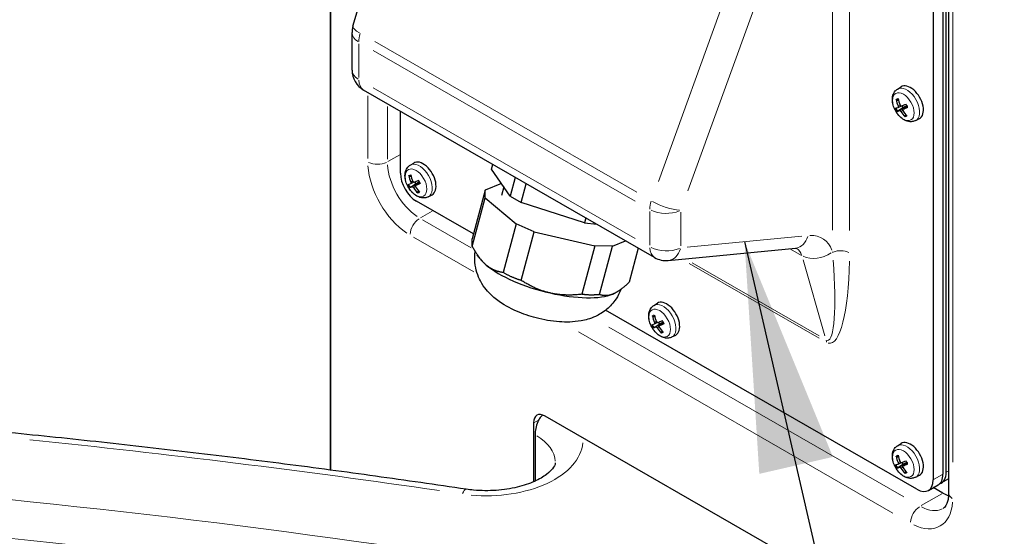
# Model space of a CAD drawing. Header units: millimetres. Extents: x 90 to 4365, y 90 to 3088.
# Tile 5 of 40: x 545 to 705, y 486 to 570. Entities that reach past the tile are written whole.
import ezdxf

# ---------------------------------------------------------------- set-up
doc = ezdxf.new("R2010")
doc.units = ezdxf.units.MM
doc.header["$LTSCALE"] = 15
doc.layers.add('Simbolo (ISO)', color=5, linetype='Continuous', lineweight=25, true_color=0x0000ff)
doc.layers.add('Visibile sottile (ISO)', color=9, linetype='Continuous', lineweight=18, true_color=0x808080)
doc.layers.add('Visibile (ISO)', color=7, linetype='Continuous', lineweight=25)
doc.styles.add('Testo nota (ISO)', font='tahoma.ttf')
doc.dimstyles.new('Default - Metodo 1b (ISO)$7', dxfattribs={"dimscale": 15, "dimtxt": 2, "dimasz": 2.5, "dimexe": 3.175, "dimexo": 0, "dimgap": 0.762, "dimtad": 1, "dimtoh": 1, "dimrnd": 1e-08, "dimtxsty": 'Testo nota (ISO)', "dimcen": 0.09, "dimdle": 10, "dimclrd": 256, "dimclre": 256, "dimclrt": 256, "dimazin": 2, "dimtfac": 1.75, "dimtmove": 0, "dimatfit": 3, "dimfxl": 0, "dimtolj": 1, "dimlwd": -1, "dimlwe": -1, "dimarcsym": 0})

msp = doc.modelspace()

# ---------------------------------------------------------------- linework, layer by layer
at = {"layer": 'Visibile (ISO)'}
for p, q in [((595.458, 654.064), (595.458, 496.762)), ((595.458, 496.762), (595.458, 654.064)), ((599.13, 569.258), (618.306, 634.522)), ((693.835, 614.112), (693.835, 495.159)), ((695.426, 615.028), (695.426, 496.075)), ((695.956, 496.38), (695.956, 614.583)), ((696.358, 611.974), (696.358, 493.021)), ((598.978, 562.079), (598.978, 568.201)), ((688.013, 558.986), (688.588, 559.351)), ((648.366, 531.47), (600.856, 558.829)), ((687.909, 557.196), (688.154, 557.194)), ((688.106, 555.989), (688.577, 556.197)), ((688.883, 555.682), (689.558, 556.174)), ((606.86, 545.244), (606.86, 555.371)), ((688.061, 555.408), (688.908, 555.953)), ((689.354, 554.814), (689.231, 554.617)), ((690.978, 553.839), (691.582, 554.153)), ((608.464, 546.545), (609.039, 546.91)), ((621.739, 545.903), (621.947, 546.683)), ((624.801, 541.485), (621.739, 545.903)), ((608.36, 544.755), (608.605, 544.754)), ((608.512, 542.967), (609.358, 543.513)), ((608.556, 543.549), (609.028, 543.757)), ((609.334, 543.241), (610.009, 543.733)), ((623.351, 543.578), (620.684, 542.467)), ((625.623, 544.567), (624.801, 541.485)), ((626.593, 540.453), (627.414, 543.535)), ((609.805, 542.373), (609.682, 542.176)), ((611.428, 541.398), (612.032, 541.712)), ((620.684, 542.467), (618.571, 534.539)), ((620.724, 541.228), (620.684, 542.467)), ((623.738, 543.019), (623.365, 541.622)), ((618.778, 535.315), (609.512, 540.651)), ((618.611, 533.3), (620.724, 541.228)), ((620.724, 541.228), (625.771, 536.95)), ((624.801, 541.485), (626.593, 540.453)), ((636.918, 537.162), (626.593, 540.453)), ((625.771, 536.95), (623.658, 529.022)), ((628.71, 535.663), (625.771, 536.95)), ((637.126, 537.942), (636.918, 537.162)), ((636.918, 537.162), (638.907, 536.917)), ((626.597, 527.735), (628.71, 535.663)), ((628.71, 535.663), (638.598, 533.401)), ((641.497, 533.353), (643.586, 534.223)), ((638.598, 533.401), (636.485, 525.473)), ((641.497, 533.353), (638.598, 533.401)), ((639.384, 525.424), (641.497, 533.353)), ((645.707, 533.001), (644.226, 527.441)), ((650.597, 530.987), (671.375, 532.986)), ((619.693, 531.525), (619.415, 531.938)), ((641.818, 525.629), (641.832, 525.636)), ((648.239, 523.64), (648.814, 524.005)), ((691.183, 493.62), (640.373, 522.88)), ((648.134, 521.851), (648.38, 521.849)), ((648.331, 520.644), (648.803, 520.852)), ((649.109, 520.337), (649.784, 520.828)), ((648.287, 520.062), (649.133, 520.608)), ((649.579, 519.468), (649.457, 519.271)), ((651.203, 518.493), (651.807, 518.807)), ((699.88, 465.623), (630.5, 505.576)), ((628.591, 504.468), (628.591, 494.842)), ((628.856, 502.537), (628.856, 495.179)), ((688.013, 500.736), (688.588, 501.1)), ((687.909, 498.946), (688.154, 498.944)), ((688.061, 497.157), (688.908, 497.703)), ((688.106, 497.739), (688.577, 497.947)), ((688.883, 497.432), (689.558, 497.923)), ((689.354, 496.564), (689.231, 496.367)), ((690.978, 495.588), (691.582, 495.903)), ((696.358, 495.338), (695.176, 494.658)), ((693.054, 493.436), (694.645, 494.352)), ((695.426, 492.997), (693.859, 493.9))]:
    msp.add_line(p, q, dxfattribs=at)
for centre, start, end in [((602.728, 568.201), 163.62621, 180), ((602.728, 562.079), 180, 240.06401), ((650.238, 534.719), 240.06401, 275.49737)]:
    msp.add_arc(centre, 3.75, start, end, dxfattribs=at)
for centre, major_axis, ratio, start_param, end_param in [((690.122, 556.773), (-1.497, 2.6), 0.5780931, 3.1168497, 6.3079282), ((691.994, 557.84), (1.873, -4.498), 0.8615323, 4.4798544, 4.7131798), ((691.837, 557.778), (-1.736, 4.553), 0.7581423, 1.3631308, 1.5964562), ((691.984, 557.678), (-4.462, -1.959), 0.0024312, 0.7231873, 0.9565127), ((689.366, 556.338), (-0.511, 0.887), 0.5780931, 1.3437328, 1.6728348), ((691.981, 557.677), (-4.504, -1.859), 0.0334956, 0.2859541, 0.5192795), ((691.849, 557.935), (-4.138, -2.573), 0.1031995, 0.2746459, 0.5079713), ((691.996, 557.835), (1.535, -4.625), 0.8589106, 4.9813773, 5.2147027), ((691.839, 557.773), (-1.998, 4.444), 0.760764, 1.7563996, 1.989725), ((691.852, 557.936), (4.194, 2.481), 0.1342639, 3.8564948, 4.0898202), ((610.573, 544.332), (-1.497, 2.6), 0.5780931, 3.1168497, 6.3079282), ((609.512, 543.717), (-1.871, 3.25), 0.5780931, 0.7873319, 2.3581282), ((612.444, 545.399), (1.873, -4.498), 0.8615323, 4.4798544, 4.7131798), ((612.287, 545.337), (-1.736, 4.553), 0.7581423, 1.3631308, 1.5964562), ((612.431, 545.236), (-4.504, -1.859), 0.0334956, 0.2859541, 0.5192795), ((612.434, 545.237), (-4.462, -1.959), 0.0024312, 0.7231873, 0.9565127), ((609.817, 543.897), (-0.511, 0.887), 0.5780931, 1.3437328, 1.6728348), ((612.302, 545.495), (4.194, 2.481), 0.1342639, 3.8564948, 4.0898202), ((612.299, 545.494), (-4.138, -2.573), 0.1031995, 0.2746459, 0.5079713), ((612.447, 545.394), (1.535, -4.625), 0.8589106, 4.9813773, 5.2147027), ((612.29, 545.332), (-1.998, 4.444), 0.760764, 1.7563996, 1.989725), ((631.153, 530.07), (-11.885, 3.167), 0.3434135, 0.3743319, 0.6268141), ((631.153, 530.07), (11.885, -3.167), 0.3434135, 3.7684067, 4.8156043), ((631.153, 530.07), (11.885, -3.167), 0.3434135, 4.8156043, 5.8628019), ((631.153, 530.07), (11.885, -3.167), 0.3434135, 5.8628019, 5.9088534), ((650.347, 521.428), (-1.497, 2.6), 0.5780931, 3.1168497, 6.3079282), ((652.219, 522.495), (1.873, -4.498), 0.8615323, 4.4798544, 4.7131798), ((652.062, 522.432), (-1.736, 4.553), 0.7581423, 1.3631308, 1.5964562), ((652.209, 522.333), (-4.462, -1.959), 0.0024312, 0.7231873, 0.9565127), ((649.591, 520.992), (-0.511, 0.887), 0.5780931, 1.3437328, 1.6728348), ((652.206, 522.331), (-4.504, -1.859), 0.0334956, 0.2859541, 0.5192795), ((652.074, 522.589), (-4.138, -2.573), 0.1031995, 0.2746459, 0.5079713), ((652.222, 522.49), (1.535, -4.625), 0.8589106, 4.9813773, 5.2147027), ((652.064, 522.427), (-1.998, 4.444), 0.760764, 1.7563996, 1.989725), ((652.077, 522.59), (4.194, 2.481), 0.1342639, 3.8564948, 4.0898202), ((630.5, 503.369), (-1.347, 2.34), 0.5780931, 5.4997209, 7.0705172), ((632.038, 504.37), (-2.246, -3.9), 0.5780931, 4.9722547, 5.4958534), ((690.122, 498.523), (-1.497, 2.6), 0.5780931, 3.1168497, 6.3079282), ((691.994, 499.59), (1.873, -4.498), 0.8615323, 4.4798544, 4.7131798), ((691.837, 499.527), (-1.736, 4.553), 0.7581423, 1.3631308, 1.5964562), ((691.984, 499.428), (-4.462, -1.959), 0.0024312, 0.7231873, 0.9565127), ((691.981, 499.427), (-4.504, -1.859), 0.0334956, 0.2859541, 0.5192795), ((691.849, 499.684), (-4.138, -2.573), 0.1031995, 0.2746459, 0.5079713), ((691.996, 499.585), (1.535, -4.625), 0.8589106, 4.9813773, 5.2147027), ((689.366, 498.087), (-0.511, 0.887), 0.5780931, 1.3437328, 1.6728348), ((691.839, 499.522), (-1.998, 4.444), 0.760764, 1.7563996, 1.989725), ((691.852, 499.686), (4.194, 2.481), 0.1342639, 3.8564948, 4.0898202), ((632.038, 497.012), (-2.246, -3.9), 0.5780931, 5.4958534, 5.5555219), ((691.183, 496.686), (1.871, -3.25), 0.5780931, 5.4997209, 7.0705172), ((692.774, 497.602), (1.871, -3.25), 0.5780931, 0, 0.7873319), ((693.304, 497.907), (1.871, -3.25), 0.5780931, 6.1415637, 7.0705172), ((695.426, 499.129), (-3.743, 6.499), 0.5780931, 2.3581282, 2.5317229)]:
    msp.add_ellipse(centre, major_axis=major_axis, ratio=ratio, start_param=start_param, end_param=end_param, dxfattribs=at)
for points, knots in [([(690.978, 553.839), (690.798, 553.745), (690.603, 553.687), (690.195, 553.636), (689.984, 553.65), (689.535, 553.743), (689.303, 553.838), (688.825, 554.108), (688.587, 554.298), (688.148, 554.74), (687.949, 554.995), (687.613, 555.539), (687.475, 555.828), (687.269, 556.425), (687.2, 556.733), (687.155, 557.351), (687.177, 557.662), (687.342, 558.217), (687.466, 558.464), (687.756, 558.794), (687.878, 558.9), (688.013, 558.986)], [4.6529348, 4.6529348, 4.6529348, 4.6529348, 4.8664515, 4.8664515, 5.1039109, 5.1039109, 5.4031021, 5.4031021, 5.7689058, 5.7689058, 6.1463769, 6.1463769, 6.518699, 6.518699, 6.8942851, 6.8942851, 7.2688761, 7.2688761, 7.5753494, 7.5753494, 7.7450416, 7.7450416, 7.7450416, 7.7450416]), ([(687.909, 557.196), (687.898, 557.196), (687.885, 557.199), (687.861, 557.208), (687.846, 557.217), (687.824, 557.237), (687.812, 557.252), (687.799, 557.277), (687.794, 557.292), (687.791, 557.306)], [0.056834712, 0.056834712, 0.056834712, 0.056834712, 0.061827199, 0.061827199, 0.067997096, 0.067997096, 0.074241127, 0.074241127, 0.079631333, 0.079631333, 0.079631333, 0.079631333]), ([(688.12, 556.222), (688.13, 556.198), (688.138, 556.171), (688.148, 556.12), (688.15, 556.095), (688.148, 556.054), (688.143, 556.034), (688.128, 556.005), (688.117, 555.994), (688.104, 555.989), (688.103, 555.988), (688.101, 555.988)], [0, 0, 0, 0, 0.010484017, 0.010484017, 0.020968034, 0.020968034, 0.031445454, 0.031445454, 0.041922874, 0.041922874, 0.042989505, 0.042989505, 0.042989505, 0.042989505]), ([(688.642, 556.202), (688.626, 556.195), (688.607, 556.193), (688.568, 556.198), (688.547, 556.207), (688.51, 556.231), (688.491, 556.248), (688.458, 556.29), (688.444, 556.314), (688.432, 556.34), (688.431, 556.343), (688.43, 556.345)], [0, 0, 0, 0, 0.010484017, 0.010484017, 0.020968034, 0.020968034, 0.031445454, 0.031445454, 0.041922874, 0.041922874, 0.042989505, 0.042989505, 0.042989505, 0.042989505]), ([(689.353, 556.199), (689.385, 556.216), (689.421, 556.229), (689.478, 556.237), (689.504, 556.238), (689.529, 556.233), (689.53, 556.233), (689.53, 556.233)], [0.19663868, 0.19663868, 0.19663868, 0.19663868, 0.212003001, 0.212003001, 0.222939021, 0.222939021, 0.223126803, 0.223126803, 0.223126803, 0.223126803]), ([(689.367, 556.518), (689.388, 556.487), (689.408, 556.455), (689.447, 556.39), (689.465, 556.357), (689.502, 556.29), (689.519, 556.256), (689.552, 556.188), (689.567, 556.154), (689.597, 556.086), (689.611, 556.051), (689.624, 556.017)], [2.95434198, 2.95434198, 2.95434198, 2.95434198, 3.02920045, 3.02920045, 3.10416418, 3.10416418, 3.17912791, 3.17912791, 3.25409164, 3.25409164, 3.32905537, 3.32905537, 3.32905537, 3.32905537]), ([(688.061, 555.408), (688.05, 555.401), (688.038, 555.393), (688.014, 555.379), (687.999, 555.37), (687.976, 555.358), (687.964, 555.352), (687.949, 555.345), (687.942, 555.343), (687.938, 555.342)], [0.056834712, 0.056834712, 0.056834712, 0.056834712, 0.061827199, 0.061827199, 0.067997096, 0.067997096, 0.074241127, 0.074241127, 0.079631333, 0.079631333, 0.079631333, 0.079631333]), ([(688.363, 555.479), (688.375, 555.483), (688.39, 555.484), (688.425, 555.476), (688.445, 555.466), (688.482, 555.442), (688.501, 555.426), (688.539, 555.386), (688.556, 555.364), (688.572, 555.34), (688.573, 555.338), (688.575, 555.335)], [0, 0, 0, 0, 0.010484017, 0.010484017, 0.020968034, 0.020968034, 0.031445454, 0.031445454, 0.041922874, 0.041922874, 0.042989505, 0.042989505, 0.042989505, 0.042989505]), ([(688.885, 555.458), (688.871, 555.48), (688.859, 555.505), (688.845, 555.554), (688.842, 555.578), (688.844, 555.62), (688.85, 555.639), (688.869, 555.671), (688.883, 555.684), (688.9, 555.692), (688.902, 555.692), (688.903, 555.693)], [0, 0, 0, 0, 0.010484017, 0.010484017, 0.020968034, 0.020968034, 0.031445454, 0.031445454, 0.041922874, 0.041922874, 0.042989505, 0.042989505, 0.042989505, 0.042989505]), ([(689.253, 554.453), (689.244, 554.463), (689.235, 554.476), (689.222, 554.502), (689.217, 554.52), (689.213, 554.55), (689.214, 554.568), (689.22, 554.594), (689.225, 554.607), (689.231, 554.617)], [0.019494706, 0.019494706, 0.019494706, 0.019494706, 0.024884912, 0.024884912, 0.031128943, 0.031128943, 0.037298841, 0.037298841, 0.042291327, 0.042291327, 0.042291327, 0.042291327]), ([(689.677, 556.032), (689.667, 556.027), (689.656, 556.022), (689.64, 556.017), (689.633, 556.015), (689.626, 556.015), (689.625, 556.016), (689.624, 556.017)], [0.019494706, 0.019494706, 0.019494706, 0.019494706, 0.024884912, 0.024884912, 0.031128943, 0.031128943, 0.034875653, 0.034875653, 0.034875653, 0.034875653]), ([(611.428, 541.398), (611.249, 541.305), (611.053, 541.246), (610.646, 541.195), (610.434, 541.209), (609.985, 541.302), (609.754, 541.397), (609.276, 541.668), (609.037, 541.857), (608.598, 542.299), (608.4, 542.554), (608.064, 543.099), (607.926, 543.387), (607.719, 543.984), (607.651, 544.292), (607.606, 544.91), (607.627, 545.221), (607.793, 545.776), (607.917, 546.023), (608.206, 546.353), (608.328, 546.459), (608.464, 546.545)], [4.6529348, 4.6529348, 4.6529348, 4.6529348, 4.8664515, 4.8664515, 5.1039109, 5.1039109, 5.4031021, 5.4031021, 5.7689058, 5.7689058, 6.1463769, 6.1463769, 6.518699, 6.518699, 6.8942851, 6.8942851, 7.2688761, 7.2688761, 7.5753494, 7.5753494, 7.7450416, 7.7450416, 7.7450416, 7.7450416]), ([(608.36, 544.755), (608.348, 544.755), (608.335, 544.758), (608.311, 544.767), (608.296, 544.776), (608.274, 544.796), (608.263, 544.811), (608.249, 544.837), (608.244, 544.852), (608.241, 544.865)], [0.056834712, 0.056834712, 0.056834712, 0.056834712, 0.061827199, 0.061827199, 0.067997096, 0.067997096, 0.074241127, 0.074241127, 0.079631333, 0.079631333, 0.079631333, 0.079631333]), ([(608.57, 543.782), (608.58, 543.757), (608.589, 543.731), (608.599, 543.679), (608.601, 543.654), (608.598, 543.613), (608.594, 543.594), (608.578, 543.564), (608.568, 543.554), (608.554, 543.548), (608.553, 543.547), (608.552, 543.547)], [0, 0, 0, 0, 0.010484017, 0.010484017, 0.020968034, 0.020968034, 0.031445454, 0.031445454, 0.041922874, 0.041922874, 0.042989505, 0.042989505, 0.042989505, 0.042989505]), ([(609.093, 543.761), (609.077, 543.754), (609.058, 543.752), (609.018, 543.758), (608.998, 543.766), (608.961, 543.79), (608.942, 543.807), (608.908, 543.849), (608.894, 543.873), (608.883, 543.9), (608.882, 543.902), (608.881, 543.905)], [0, 0, 0, 0, 0.010484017, 0.010484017, 0.020968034, 0.020968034, 0.031445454, 0.031445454, 0.041922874, 0.041922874, 0.042989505, 0.042989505, 0.042989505, 0.042989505]), ([(609.335, 543.018), (609.322, 543.04), (609.31, 543.064), (609.295, 543.113), (609.292, 543.138), (609.295, 543.179), (609.3, 543.199), (609.319, 543.231), (609.333, 543.243), (609.35, 543.251), (609.352, 543.252), (609.354, 543.252)], [0, 0, 0, 0, 0.010484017, 0.010484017, 0.020968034, 0.020968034, 0.031445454, 0.031445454, 0.041922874, 0.041922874, 0.042989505, 0.042989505, 0.042989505, 0.042989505]), ([(609.803, 543.758), (609.836, 543.776), (609.871, 543.788), (609.928, 543.796), (609.954, 543.797), (609.98, 543.793), (609.98, 543.793), (609.981, 543.793)], [0.19663868, 0.19663868, 0.19663868, 0.19663868, 0.212003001, 0.212003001, 0.222939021, 0.222939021, 0.223126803, 0.223126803, 0.223126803, 0.223126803]), ([(609.817, 544.078), (609.838, 544.046), (609.858, 544.014), (609.897, 543.949), (609.916, 543.916), (609.952, 543.849), (609.969, 543.816), (610.002, 543.748), (610.018, 543.714), (610.048, 543.645), (610.062, 543.611), (610.075, 543.576)], [2.95434198, 2.95434198, 2.95434198, 2.95434198, 3.02920045, 3.02920045, 3.10416418, 3.10416418, 3.17912791, 3.17912791, 3.25409164, 3.25409164, 3.32905537, 3.32905537, 3.32905537, 3.32905537]), ([(610.127, 543.591), (610.117, 543.586), (610.107, 543.582), (610.091, 543.576), (610.083, 543.574), (610.077, 543.574), (610.075, 543.575), (610.075, 543.576)], [0.019494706, 0.019494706, 0.019494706, 0.019494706, 0.024884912, 0.024884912, 0.031128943, 0.031128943, 0.034875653, 0.034875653, 0.034875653, 0.034875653]), ([(608.512, 542.967), (608.501, 542.96), (608.489, 542.952), (608.465, 542.938), (608.45, 542.93), (608.427, 542.917), (608.415, 542.911), (608.399, 542.904), (608.392, 542.902), (608.388, 542.901)], [0.056834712, 0.056834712, 0.056834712, 0.056834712, 0.061827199, 0.061827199, 0.067997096, 0.067997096, 0.074241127, 0.074241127, 0.079631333, 0.079631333, 0.079631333, 0.079631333]), ([(608.813, 543.038), (608.825, 543.043), (608.841, 543.043), (608.876, 543.035), (608.895, 543.026), (608.932, 543.002), (608.952, 542.985), (608.989, 542.946), (609.007, 542.923), (609.022, 542.899), (609.024, 542.897), (609.025, 542.895)], [0, 0, 0, 0, 0.010484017, 0.010484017, 0.020968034, 0.020968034, 0.031445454, 0.031445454, 0.041922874, 0.041922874, 0.042989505, 0.042989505, 0.042989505, 0.042989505]), ([(609.704, 542.012), (609.695, 542.022), (609.686, 542.035), (609.673, 542.061), (609.667, 542.079), (609.664, 542.11), (609.664, 542.128), (609.671, 542.153), (609.676, 542.166), (609.682, 542.176)], [0.019494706, 0.019494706, 0.019494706, 0.019494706, 0.024884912, 0.024884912, 0.031128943, 0.031128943, 0.037298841, 0.037298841, 0.042291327, 0.042291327, 0.042291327, 0.042291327]), ([(642.834, 526.254), (642.631, 525.7), (642.365, 525.181), (641.61, 524.028), (641.084, 523.472), (639.91, 522.486), (639.272, 522.123), (637.82, 521.456), (637.062, 521.262), (635.068, 520.898), (633.94, 520.895), (631.531, 521.066), (630.269, 521.288), (627.939, 521.896), (626.874, 522.257), (624.721, 523.196), (623.648, 523.765), (622.01, 525.037), (621.449, 525.537), (620.561, 526.625), (620.239, 527.082), (619.521, 528.433), (619.137, 529.457), (618.995, 531.256), (619.011, 531.843), (619.1, 532.432)], [1.1816734, 1.1816734, 1.1816734, 1.1816734, 1.263292, 1.263292, 1.3866405, 1.3866405, 1.5441965, 1.5441965, 1.7793428, 1.7793428, 2.212026, 2.212026, 2.7054205, 2.7054205, 3.1375676, 3.1375676, 3.6096873, 3.6096873, 3.8486741, 3.8486741, 3.9831413, 3.9831413, 4.1713918, 4.1713918, 4.2541821, 4.2541821, 4.2541821, 4.2541821]), ([(671.375, 532.986), (671.418, 532.99), (671.453, 532.992), (671.505, 532.991), (671.523, 532.989), (671.537, 532.987), (671.54, 532.987), (671.54, 532.987)], [-1.22173048, -1.22173048, -1.22173048, -1.22173048, -1.13485076, -1.13485076, -1.04797103, -1.04797103, -0.99507031, -0.99507031, -0.99507031, -0.99507031]), ([(651.203, 518.493), (651.024, 518.4), (650.828, 518.341), (650.42, 518.29), (650.209, 518.304), (649.76, 518.398), (649.528, 518.493), (649.051, 518.763), (648.812, 518.952), (648.373, 519.395), (648.175, 519.65), (647.839, 520.194), (647.701, 520.483), (647.494, 521.079), (647.426, 521.387), (647.38, 522.005), (647.402, 522.317), (647.568, 522.871), (647.692, 523.119), (647.981, 523.449), (648.103, 523.554), (648.239, 523.64)], [4.6529348, 4.6529348, 4.6529348, 4.6529348, 4.8664515, 4.8664515, 5.1039109, 5.1039109, 5.4031021, 5.4031021, 5.7689058, 5.7689058, 6.1463769, 6.1463769, 6.518699, 6.518699, 6.8942851, 6.8942851, 7.2688761, 7.2688761, 7.5753494, 7.5753494, 7.7450416, 7.7450416, 7.7450416, 7.7450416]), ([(648.134, 521.851), (648.123, 521.851), (648.11, 521.853), (648.086, 521.862), (648.071, 521.871), (648.049, 521.892), (648.038, 521.906), (648.024, 521.932), (648.019, 521.947), (648.016, 521.96)], [0.056834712, 0.056834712, 0.056834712, 0.056834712, 0.061827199, 0.061827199, 0.067997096, 0.067997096, 0.074241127, 0.074241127, 0.079631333, 0.079631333, 0.079631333, 0.079631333]), ([(648.345, 520.877), (648.355, 520.853), (648.364, 520.826), (648.374, 520.774), (648.375, 520.75), (648.373, 520.708), (648.368, 520.689), (648.353, 520.659), (648.342, 520.649), (648.329, 520.643), (648.328, 520.643), (648.327, 520.642)], [0, 0, 0, 0, 0.010484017, 0.010484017, 0.020968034, 0.020968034, 0.031445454, 0.031445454, 0.041922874, 0.041922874, 0.042989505, 0.042989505, 0.042989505, 0.042989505]), ([(648.867, 520.857), (648.852, 520.85), (648.833, 520.847), (648.793, 520.853), (648.772, 520.861), (648.735, 520.885), (648.716, 520.903), (648.683, 520.944), (648.669, 520.968), (648.657, 520.995), (648.656, 520.997), (648.655, 521)], [0, 0, 0, 0, 0.010484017, 0.010484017, 0.020968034, 0.020968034, 0.031445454, 0.031445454, 0.041922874, 0.041922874, 0.042989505, 0.042989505, 0.042989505, 0.042989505]), ([(649.578, 520.853), (649.61, 520.871), (649.646, 520.883), (649.703, 520.892), (649.729, 520.892), (649.754, 520.888), (649.755, 520.888), (649.755, 520.888)], [0.19663868, 0.19663868, 0.19663868, 0.19663868, 0.212003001, 0.212003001, 0.222939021, 0.222939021, 0.223126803, 0.223126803, 0.223126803, 0.223126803]), ([(649.592, 521.173), (649.613, 521.141), (649.633, 521.109), (649.672, 521.044), (649.691, 521.011), (649.727, 520.945), (649.744, 520.911), (649.777, 520.843), (649.793, 520.809), (649.822, 520.74), (649.836, 520.706), (649.849, 520.671)], [2.95434198, 2.95434198, 2.95434198, 2.95434198, 3.02920045, 3.02920045, 3.10416418, 3.10416418, 3.17912791, 3.17912791, 3.25409164, 3.25409164, 3.32905537, 3.32905537, 3.32905537, 3.32905537]), ([(648.287, 520.062), (648.276, 520.055), (648.263, 520.047), (648.24, 520.033), (648.225, 520.025), (648.201, 520.012), (648.189, 520.006), (648.174, 520), (648.167, 519.997), (648.163, 519.996)], [0.056834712, 0.056834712, 0.056834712, 0.056834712, 0.061827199, 0.061827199, 0.067997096, 0.067997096, 0.074241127, 0.074241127, 0.079631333, 0.079631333, 0.079631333, 0.079631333]), ([(648.588, 520.133), (648.6, 520.138), (648.616, 520.139), (648.651, 520.13), (648.67, 520.121), (648.707, 520.097), (648.727, 520.08), (648.764, 520.041), (648.781, 520.018), (648.797, 519.994), (648.798, 519.992), (648.8, 519.99)], [0, 0, 0, 0, 0.010484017, 0.010484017, 0.020968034, 0.020968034, 0.031445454, 0.031445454, 0.041922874, 0.041922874, 0.042989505, 0.042989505, 0.042989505, 0.042989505]), ([(649.11, 520.113), (649.096, 520.135), (649.085, 520.16), (649.07, 520.209), (649.067, 520.233), (649.069, 520.274), (649.075, 520.294), (649.094, 520.326), (649.108, 520.338), (649.125, 520.346), (649.127, 520.347), (649.129, 520.347)], [0, 0, 0, 0, 0.010484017, 0.010484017, 0.020968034, 0.020968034, 0.031445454, 0.031445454, 0.041922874, 0.041922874, 0.042989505, 0.042989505, 0.042989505, 0.042989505]), ([(649.479, 519.108), (649.469, 519.118), (649.46, 519.13), (649.448, 519.156), (649.442, 519.174), (649.438, 519.205), (649.439, 519.223), (649.445, 519.249), (649.45, 519.261), (649.457, 519.271)], [0.019494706, 0.019494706, 0.019494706, 0.019494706, 0.024884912, 0.024884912, 0.031128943, 0.031128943, 0.037298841, 0.037298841, 0.042291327, 0.042291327, 0.042291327, 0.042291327]), ([(649.902, 520.686), (649.892, 520.681), (649.882, 520.677), (649.866, 520.671), (649.858, 520.669), (649.852, 520.669), (649.85, 520.67), (649.85, 520.671)], [0.019494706, 0.019494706, 0.019494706, 0.019494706, 0.024884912, 0.024884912, 0.031128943, 0.031128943, 0.034875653, 0.034875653, 0.034875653, 0.034875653]), ([(630.103, 505.757), (629.998, 505.663), (629.898, 505.564), (629.661, 505.297), (629.533, 505.121), (629.372, 504.832), (629.324, 504.729), (629.283, 504.622)], [0.49629102, 0.49629102, 0.49629102, 0.49629102, 0.55360907, 0.55360907, 0.64285345, 0.64285345, 0.68985663, 0.68985663, 0.68985663, 0.68985663]), ([(617.619, 493.627), (612.696, 494.36), (607.763, 495.07), (597.877, 496.444), (592.924, 497.107), (583.001, 498.386), (578.03, 499.003), (568.071, 500.187), (563.083, 500.756), (553.092, 501.846), (548.089, 502.367), (543.078, 502.865)], [0.532162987, 0.532162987, 0.532162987, 0.532162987, 0.548663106, 0.548663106, 0.565163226, 0.565163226, 0.581663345, 0.581663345, 0.598163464, 0.598163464, 0.614663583, 0.614663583, 0.614663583, 0.614663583]), ([(690.978, 495.588), (690.798, 495.495), (690.603, 495.437), (690.195, 495.386), (689.984, 495.399), (689.535, 495.493), (689.303, 495.588), (688.825, 495.858), (688.587, 496.048), (688.148, 496.49), (687.949, 496.745), (687.613, 497.289), (687.475, 497.578), (687.269, 498.175), (687.2, 498.483), (687.155, 499.1), (687.177, 499.412), (687.342, 499.967), (687.466, 500.214), (687.756, 500.544), (687.878, 500.65), (688.013, 500.736)], [4.6529348, 4.6529348, 4.6529348, 4.6529348, 4.8664515, 4.8664515, 5.1039109, 5.1039109, 5.4031021, 5.4031021, 5.7689058, 5.7689058, 6.1463769, 6.1463769, 6.518699, 6.518699, 6.8942851, 6.8942851, 7.2688761, 7.2688761, 7.5753494, 7.5753494, 7.7450416, 7.7450416, 7.7450416, 7.7450416]), ([(687.909, 498.946), (687.898, 498.946), (687.885, 498.948), (687.861, 498.957), (687.846, 498.967), (687.824, 498.987), (687.812, 499.001), (687.799, 499.027), (687.794, 499.042), (687.791, 499.056)], [0.056834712, 0.056834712, 0.056834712, 0.056834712, 0.061827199, 0.061827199, 0.067997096, 0.067997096, 0.074241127, 0.074241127, 0.079631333, 0.079631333, 0.079631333, 0.079631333]), ([(689.367, 498.268), (689.388, 498.237), (689.408, 498.205), (689.447, 498.14), (689.465, 498.107), (689.502, 498.04), (689.519, 498.006), (689.552, 497.938), (689.567, 497.904), (689.597, 497.835), (689.611, 497.801), (689.624, 497.766)], [2.95434198, 2.95434198, 2.95434198, 2.95434198, 3.02920045, 3.02920045, 3.10416418, 3.10416418, 3.17912791, 3.17912791, 3.25409164, 3.25409164, 3.32905537, 3.32905537, 3.32905537, 3.32905537]), ([(632.151, 497.956), (632.151, 497.804), (632.13, 497.608), (631.654, 496.891), (631.278, 496.472), (630.189, 495.654), (629.527, 495.261), (627.923, 494.541), (626.975, 494.218), (624.868, 493.708), (623.702, 493.528), (621.288, 493.357), (620.038, 493.37), (618.418, 493.519), (618.015, 493.568), (617.619, 493.627)], [0.7853982, 0.7853982, 0.7853982, 0.7853982, 1.1502045, 1.1502045, 1.439174, 1.439174, 1.6943238, 1.6943238, 1.9585051, 1.9585051, 2.2336441, 2.2336441, 2.51484, 2.51484, 2.6094297, 2.6094297, 2.6094297, 2.6094297]), ([(688.061, 497.157), (688.05, 497.15), (688.038, 497.143), (688.014, 497.129), (687.999, 497.12), (687.976, 497.108), (687.964, 497.102), (687.949, 497.095), (687.942, 497.093), (687.938, 497.092)], [0.056834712, 0.056834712, 0.056834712, 0.056834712, 0.061827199, 0.061827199, 0.067997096, 0.067997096, 0.074241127, 0.074241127, 0.079631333, 0.079631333, 0.079631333, 0.079631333]), ([(688.12, 497.972), (688.13, 497.948), (688.138, 497.921), (688.148, 497.87), (688.15, 497.845), (688.148, 497.803), (688.143, 497.784), (688.128, 497.754), (688.117, 497.744), (688.104, 497.738), (688.103, 497.738), (688.101, 497.737)], [0, 0, 0, 0, 0.010484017, 0.010484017, 0.020968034, 0.020968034, 0.031445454, 0.031445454, 0.041922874, 0.041922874, 0.042989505, 0.042989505, 0.042989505, 0.042989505]), ([(688.363, 497.228), (688.375, 497.233), (688.39, 497.234), (688.425, 497.225), (688.445, 497.216), (688.482, 497.192), (688.501, 497.175), (688.539, 497.136), (688.556, 497.114), (688.572, 497.09), (688.573, 497.087), (688.575, 497.085)], [0, 0, 0, 0, 0.010484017, 0.010484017, 0.020968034, 0.020968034, 0.031445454, 0.031445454, 0.041922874, 0.041922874, 0.042989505, 0.042989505, 0.042989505, 0.042989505]), ([(688.642, 497.952), (688.626, 497.945), (688.607, 497.942), (688.568, 497.948), (688.547, 497.957), (688.51, 497.981), (688.491, 497.998), (688.458, 498.039), (688.444, 498.064), (688.432, 498.09), (688.431, 498.093), (688.43, 498.095)], [0, 0, 0, 0, 0.010484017, 0.010484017, 0.020968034, 0.020968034, 0.031445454, 0.031445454, 0.041922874, 0.041922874, 0.042989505, 0.042989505, 0.042989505, 0.042989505]), ([(688.885, 497.208), (688.871, 497.23), (688.859, 497.255), (688.845, 497.304), (688.842, 497.328), (688.844, 497.369), (688.85, 497.389), (688.869, 497.421), (688.883, 497.433), (688.9, 497.441), (688.902, 497.442), (688.903, 497.443)], [0, 0, 0, 0, 0.010484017, 0.010484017, 0.020968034, 0.020968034, 0.031445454, 0.031445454, 0.041922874, 0.041922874, 0.042989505, 0.042989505, 0.042989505, 0.042989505]), ([(689.353, 497.948), (689.385, 497.966), (689.421, 497.978), (689.478, 497.987), (689.504, 497.988), (689.529, 497.983), (689.53, 497.983), (689.53, 497.983)], [0.19663868, 0.19663868, 0.19663868, 0.19663868, 0.212003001, 0.212003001, 0.222939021, 0.222939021, 0.223126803, 0.223126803, 0.223126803, 0.223126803]), ([(689.677, 497.781), (689.667, 497.776), (689.656, 497.772), (689.64, 497.766), (689.633, 497.764), (689.626, 497.765), (689.625, 497.765), (689.624, 497.767)], [0.019494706, 0.019494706, 0.019494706, 0.019494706, 0.024884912, 0.024884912, 0.031128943, 0.031128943, 0.034875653, 0.034875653, 0.034875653, 0.034875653]), ([(689.253, 496.203), (689.244, 496.213), (689.235, 496.226), (689.222, 496.251), (689.217, 496.269), (689.213, 496.3), (689.214, 496.318), (689.22, 496.344), (689.225, 496.357), (689.231, 496.367)], [0.019494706, 0.019494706, 0.019494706, 0.019494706, 0.024884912, 0.024884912, 0.031128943, 0.031128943, 0.037298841, 0.037298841, 0.042291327, 0.042291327, 0.042291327, 0.042291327]), ([(696.358, 493.021), (696.358, 492.705), (696.336, 492.413), (696.258, 491.891), (696.202, 491.661), (696.07, 491.268), (695.994, 491.106), (695.84, 490.846), (695.762, 490.747), (695.609, 490.594), (695.535, 490.538), (695.456, 490.492)], [0, 0, 0, 0, 0.15746637, 0.15746637, 0.31493275, 0.31493275, 0.47239912, 0.47239912, 0.6298655, 0.6298655, 0.78733187, 0.78733187, 0.78733187, 0.78733187])]:
    msp.add_open_spline(points, degree=3, knots=knots, dxfattribs=at)
for points, weights in [([(688.908, 555.953), (689.203, 556.116), (689.353, 556.199)], [1, 1.41024697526, 1.77428976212]), ([(609.358, 543.513), (609.654, 543.676), (609.803, 543.758)], [1, 1.41024697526, 1.77428976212]), ([(618.611, 533.3), (618.536, 533.714), (618.571, 534.539)], [1.32949699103, 1.34095755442, 1.32949699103]), ([(620.889, 530.241), (619.678, 531.268), (618.611, 533.3)], [1, 1.06090587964, 1.08097344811]), ([(623.658, 529.022), (622.101, 529.214), (620.889, 530.241)], [1.08097344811, 1.06090587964, 1]), ([(626.597, 527.735), (625.073, 528.173), (623.658, 529.022)], [1.32949699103, 1.34095755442, 1.32949699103]), ([(631.296, 525.684), (628.922, 526.227), (626.597, 527.735)], [1, 1.06090587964, 1.08097344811]), ([(644.226, 527.441), (642.722, 525.997), (641.56, 525.512)], [1.08097344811, 1.06090587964, 1]), ([(636.485, 525.473), (633.67, 525.14), (631.296, 525.684)], [1.08097344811, 1.06090587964, 1]), ([(639.384, 525.424), (637.88, 525.243), (636.485, 525.473)], [1.32949699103, 1.34095755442, 1.32949699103]), ([(641.56, 525.512), (640.397, 525.028), (639.384, 525.424)], [1, 1.06090587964, 1.08097344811]), ([(649.133, 520.608), (649.428, 520.771), (649.578, 520.853)], [1, 1.41024697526, 1.77428976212]), ([(688.908, 497.703), (689.203, 497.866), (689.353, 497.948)], [1, 1.41024697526, 1.77428976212])]:
    msp.add_rational_spline(points, weights, degree=2, dxfattribs=at)
at = {"layer": 'Visibile sottile (ISO)'}
for p, q in [((697.017, 498.053), (697.017, 605.11)), ((677.404, 601.32), (677.404, 535.946)), ((680.189, 535.876), (680.189, 601.25)), ((669.545, 600.743), (648.977, 543.911)), ((653.791, 542.345), (674.358, 599.177)), ((600.076, 560.858), (600.076, 566.368)), ((645.459, 542.121), (602.7, 566.745)), ((602.451, 565.306), (645.211, 540.683)), ((601.557, 557.858), (601.557, 547.644)), ((645.211, 534.56), (602.451, 559.184)), ((604.739, 547.552), (604.739, 556.117)), ((688.134, 556.231), (688.398, 556.38)), ((688.412, 555.515), (689.303, 556.163)), ((688.936, 555.717), (689.527, 556.146)), ((688.589, 555.343), (688.849, 555.49)), ((604.845, 547.137), (606.754, 548.237)), ((608.585, 543.79), (608.849, 543.94)), ((608.863, 543.074), (609.754, 543.722)), ((609.387, 543.276), (609.978, 543.705)), ((609.04, 542.903), (609.3, 543.049)), ((610.149, 537.952), (612.067, 539.057)), ((647.586, 539.009), (647.586, 533.498)), ((652.648, 533.371), (652.648, 538.881)), ((618.443, 533.053), (610.485, 537.636)), ((609.001, 534.819), (618.884, 529.127)), ((672.387, 534.965), (653.687, 533.165)), ((672.314, 531.827), (670.553, 532.841)), ((677.403, 532.317), (677.385, 532.381)), ((653.984, 530.519), (675.23, 518.285)), ((675.211, 518.675), (654.518, 530.591)), ((672.61, 531.083), (676.163, 518.701)), ((648.36, 520.885), (648.624, 521.035)), ((648.637, 520.169), (649.529, 520.817)), ((649.161, 520.371), (649.752, 520.801)), ((635.922, 519.316), (687.27, 489.747)), ((689.039, 492.4), (640.903, 520.119)), ((648.814, 519.998), (649.075, 520.144)), ((629.401, 504.934), (628.634, 504.493)), ((688.134, 497.98), (688.398, 498.13)), ((688.412, 497.264), (689.303, 497.912)), ((688.589, 497.093), (688.849, 497.239)), ((688.936, 497.467), (689.527, 497.896)), ((695.346, 496.029), (693.914, 495.205)), ((695.976, 496.392), (696.337, 496.6)), ((691.899, 490.967), (695.24, 492.891))]:
    msp.add_line(p, q, dxfattribs=at)
for centre, major_axis, ratio, start_param, end_param in [((602.728, 568.201), (-3.598, 1.057), 0.2560457, 0.0458483, 0.8711182), ((602.728, 568.201), (-3.75, 0), 0.5758617, 0.0392699, 0.7461283), ((602.728, 568.201), (1.871, 3.25), 0.5780931, 1.9397451, 2.3324442), ((602.728, 562.079), (-3.75, 0), 0.5758617, 0.0392699, 0.7461283), ((602.728, 562.079), (-1.871, -3.25), 0.5780931, 5.53522, 6.2438187), ((689.532, 556.433), (1.483, -2.575), 0.5780931, 0.134811, 3.0067817), ((688.677, 555.941), (-0.814, 1.414), 0.5780931, 6.0402452, 6.3577312), ((688.721, 555.966), (-0.738, 1.282), 0.5780931, 6.116364, 6.3737907), ((688.677, 555.941), (-0.814, 1.414), 0.5780931, 4.4694489, 4.7869348), ((688.677, 555.941), (0.814, -1.414), 0.5780931, 4.4694489, 4.7869348), ((688.721, 555.966), (-0.738, 1.282), 0.5780931, 1.3234507, 1.6571635), ((688.721, 555.966), (0.738, -1.282), 0.5780931, 6.023825, 6.2747582), ((688.677, 555.941), (0.814, -1.414), 0.5780931, 6.0402452, 6.3577312), ((608.451, 543.106), (4.866, -8.449), 0.5780931, 4.0074643, 5.421181), ((603.148, 547.992), (-2.25, 0), 0.5758617, 0.863938, 2.2776547), ((610.042, 544.022), (-3.743, 6.499), 0.5780931, 0.8658717, 2.2795884), ((609.983, 543.993), (1.483, -2.575), 0.5780931, 0.134811, 3.0067817), ((609.128, 543.5), (-0.814, 1.414), 0.5780931, 6.0402452, 6.3577312), ((609.171, 543.525), (-0.738, 1.282), 0.5780931, 6.116364, 6.3737907), ((609.128, 543.5), (0.814, -1.414), 0.5780931, 4.4694489, 4.7869348), ((609.171, 543.525), (-0.738, 1.282), 0.5780931, 1.3234507, 1.6571635), ((609.128, 543.5), (-0.814, 1.414), 0.5780931, 4.4694489, 4.7869348), ((609.171, 543.525), (0.738, -1.282), 0.5780931, 6.023825, 6.2747582), ((609.128, 543.5), (0.814, -1.414), 0.5780931, 6.0402452, 6.3577312), ((650.238, 540.842), (-1.871, -3.25), 0.5780931, 5.0813377, 5.4740368), ((650.238, 540.842), (-3.526, 1.276), 0.2987657, 1.0086158, 2.3511675), ((650.238, 540.842), (3.75, 0), 0.5758617, 4.0011673, 5.3363442), ((610.042, 536.051), (-1.123, -1.95), 0.5780931, 4.0035969, 5.4173136), ((671.015, 536.719), (0.359, -3.733), 0.6903307, 0.0523203, 0.9940852), ((671.256, 527.678), (4.705, 6.798), 0.6260493, 5.8576146, 6.7215525), ((650.238, 534.719), (-1.871, -3.25), 0.5780931, 5.53522, 6.2438187), ((650.238, 534.719), (-3.75, 0), 0.5758617, 0.8595747, 2.1947515), ((650.238, 534.719), (0.359, -3.733), 0.6903307, 0.0523203, 0.9940852), ((668.846, 529.333), (-2.875, -3.506), 0.6606935, 2.750383, 3.2032136), ((674.974, 534.039), (3.605, 1.034), 0.6925935, 3.8193801, 5.1572397), ((678.73, 531.404), (2.063, 0), 0.5758617, 0.8595747, 2.1947515), ((674.604, 535.326), (2.029, -17.38), 0.1415466, 6.2511397, 7.5889992), ((676.063, 536.165), (0.907, -18.71), 0.2151236, 6.2202173, 7.5580769), ((649.758, 521.088), (1.483, -2.575), 0.5780931, 0.134811, 3.0067817), ((648.902, 520.596), (-0.814, 1.414), 0.5780931, 6.0402452, 6.3577312), ((648.946, 520.621), (-0.738, 1.282), 0.5780931, 6.116364, 6.3737907), ((648.902, 520.596), (-0.814, 1.414), 0.5780931, 4.4694489, 4.7869348), ((648.902, 520.596), (0.814, -1.414), 0.5780931, 4.4694489, 4.7869348), ((648.946, 520.621), (-0.738, 1.282), 0.5780931, 1.3234507, 1.6571635), ((648.946, 520.621), (0.738, -1.282), 0.5780931, 6.023825, 6.2747582), ((648.902, 520.596), (0.814, -1.414), 0.5780931, 6.0402452, 6.3577312), ((674.952, 516.765), (1.029, 1.787), 0.5780931, 5.5089434, 5.7445629), ((386.023, -21.017), (921.75, 0), 0.5758617, 1.3216862, 1.3959367), ((620.901, 497.956), (11.25, 0), 0.5758617, 0.0392699, 0.7461283), ((620.901, 501.635), (15.75, 0), 0.5758617, 4.5526045, 6.2347161), ((689.532, 498.183), (1.483, -2.575), 0.5780931, 0.134811, 3.0067817), ((386.023, -21.017), (-904.5, 0), 0.5758617, 4.3793293, 4.6545332), ((688.677, 497.691), (-0.814, 1.414), 0.5780931, 6.0402452, 6.3577312), ((688.721, 497.716), (-0.738, 1.282), 0.5780931, 6.116364, 6.3737907), ((688.677, 497.691), (-0.814, 1.414), 0.5780931, 4.4694489, 4.7869348), ((688.677, 497.691), (0.814, -1.414), 0.5780931, 4.4694489, 4.7869348), ((688.721, 497.716), (-0.738, 1.282), 0.5780931, 1.3234507, 1.6571635), ((620.901, 490.598), (-11.25, 0), 0.5758617, 3.9020791, 3.9256797), ((688.721, 497.716), (0.738, -1.282), 0.5780931, 6.023825, 6.2747582), ((688.677, 497.691), (0.814, -1.414), 0.5780931, 6.0402452, 6.3577312), ((616.955, 489.176), (0.663, 4.451), 0.204826, 0.0314499, 0.5975487), ((386.023, -24.696), (900, 0), 0.5758617, 1.2291269, 1.526071), ((698.608, 493.021), (-2.25, 0), 0.5758617, 0.0392699, 0.7461283), ((691.713, 489.02), (-1.123, -1.95), 0.5780931, 4.0035969, 5.4173136), ((690.122, 496.075), (4.866, -8.449), 0.5780931, 5.5782607, 6.9919774), ((691.713, 496.991), (3.743, -6.499), 0.5780931, 5.5388941, 6.2440121)]:
    msp.add_ellipse(centre, major_axis=major_axis, ratio=ratio, start_param=start_param, end_param=end_param, dxfattribs=at)
for centre in [(688.964, 556.106), (609.415, 543.666), (649.189, 520.761), (688.964, 497.856)]:
    msp.add_ellipse(centre, major_axis=(-1.245, 2.163), ratio=0.5780931, dxfattribs=at)

# ---------------------------------------------------------------- leaders
at = {"layer": 'Simbolo (ISO)', "annotation_type": 0, "has_hookline": 1, "hookline_direction": 0, "text_width": 388.61}
msp.add_leader([(663.037, 534.065), (735.606, 219.161), (773.106, 219.161)], dimstyle='Default - Metodo 1b (ISO)$7', override={"dimtad": 0}, dxfattribs=at)

doc.saveas('drawing.dxf')
